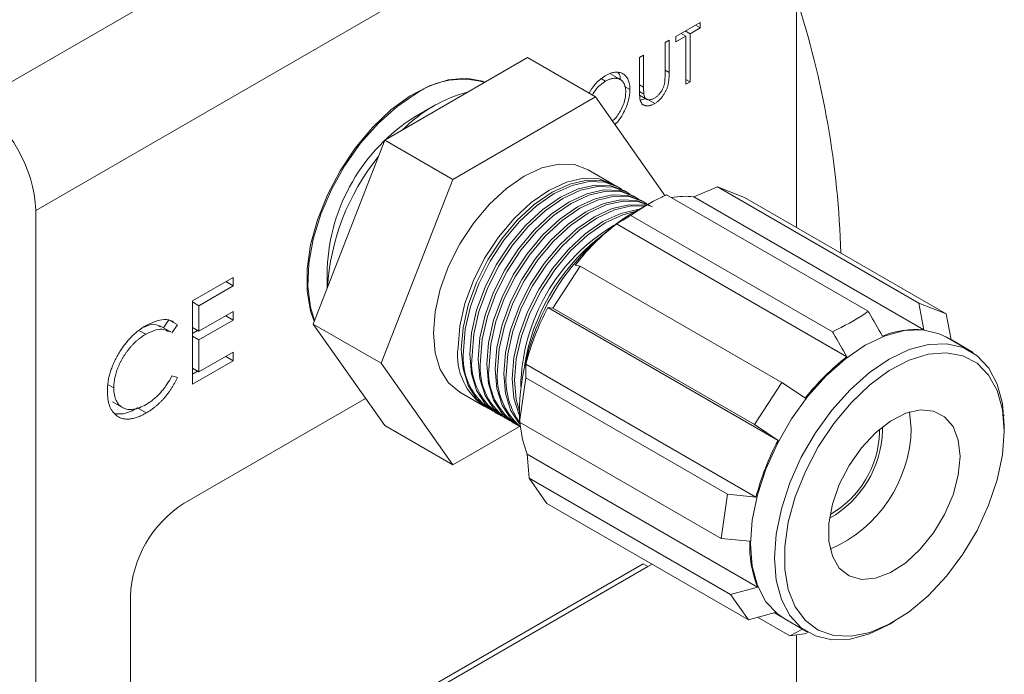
# Model space of a CAD drawing. Header units: inches. Extents: x 1.42 to 7.57, y 1.63 to 8.46.
# Tile 13 of 16: x 5.77 to 6.47, y 5.49 to 5.96. Entities that reach past the tile are written whole.
import ezdxf

# ---------------------------------------------------------------- set-up
doc = ezdxf.new("R2010")
doc.units = ezdxf.units.IN
doc.header["$MEASUREMENT"] = 0

msp = doc.modelspace()

# ---------------------------------------------------------------- linework, layer by layer
at = {"color": 7, "linetype": 'Continuous', "lineweight": 15}
for p, q in [((5.73679, 5.90201), (6.28055, 6.21592)), ((6.32475, 6.13937), (5.78098, 5.82546)), ((6.32475, 5.81339), (6.32475, 6.13937)), ((6.25595, 5.95992), (6.23853, 5.94986)), ((6.24873, 5.95182), (6.25595, 5.95599)), ((6.25255, 5.95796), (6.25595, 5.95599)), ((6.25595, 5.95599), (6.25595, 5.95992)), ((6.23853, 5.94593), (6.24575, 5.9501)), ((6.23853, 5.94986), (6.23853, 5.94593)), ((6.24235, 5.95207), (6.24575, 5.9501)), ((6.24254, 5.95196), (6.24254, 5.95218)), ((6.24533, 5.95378), (6.24873, 5.95182)), ((6.24575, 5.9501), (6.24575, 5.91576)), ((6.24873, 5.91747), (6.24873, 5.95182)), ((6.23385, 5.94716), (6.23088, 5.94544)), ((6.23088, 5.94544), (6.23088, 5.92251)), ((6.23385, 5.92404), (6.23385, 5.94716)), ((6.03047, 5.8758), (6.13253, 5.93472)), ((6.13253, 5.93472), (6.18115, 5.90665)), ((6.21558, 5.93661), (6.21261, 5.9349)), ((6.21261, 5.9349), (6.21261, 5.91178)), ((6.21558, 5.91368), (6.21558, 5.93661)), ((6.19965, 5.9186), (6.19192, 5.92306)), ((6.18552, 5.91955), (6.18832, 5.91793)), ((6.20198, 5.91406), (6.20581, 5.91185)), ((6.21261, 5.9154), (6.21558, 5.91368)), ((6.24575, 5.91919), (6.24873, 5.91747)), ((6.24575, 5.91576), (6.24873, 5.91747)), ((6.07908, 5.84773), (6.18115, 5.90665)), ((6.18115, 5.90665), (6.23073, 5.8361)), ((6.21264, 5.91044), (6.21571, 5.90867)), ((6.21271, 5.90783), (6.21826, 5.90463)), ((6.06676, 5.90099), (6.05204, 5.89249)), ((6.21317, 5.90424), (6.21737, 5.90553)), ((6.21737, 5.90553), (6.22355, 5.90196)), ((5.97944, 5.74427), (6.03047, 5.8758)), ((6.03047, 5.8758), (6.07908, 5.84773)), ((6.19366, 5.84438), (6.17599, 5.85458)), ((6.02805, 5.71621), (6.07908, 5.84773)), ((6.19758, 5.84212), (6.19595, 5.84306)), ((6.20365, 5.83861), (6.20202, 5.83956)), ((6.20973, 5.83511), (6.20809, 5.83605)), ((6.37605, 5.75349), (6.23197, 5.83666)), ((6.25138, 5.83527), (6.2683, 5.84236)), ((6.2683, 5.84236), (6.2878, 5.83473)), ((6.41237, 5.75919), (6.2683, 5.84236)), ((6.21835, 5.82981), (6.20612, 5.82275)), ((6.2158, 5.8316), (6.21417, 5.83254)), ((6.25138, 5.83527), (6.41596, 5.74026)), ((6.43187, 5.75155), (6.2878, 5.83473)), ((5.78098, 5.07282), (5.78098, 5.82546)), ((6.35059, 5.73879), (6.20651, 5.82196)), ((6.19626, 5.81592), (6.36084, 5.72091)), ((6.17019, 5.78573), (6.1666, 5.78632)), ((5.98944, 5.78404), (5.98944, 5.77003)), ((6.15069, 5.75557), (6.17019, 5.78573)), ((6.31427, 5.70255), (6.17019, 5.78573)), ((5.92208, 5.77764), (5.893, 5.76085)), ((5.91679, 5.77459), (5.92208, 5.77154)), ((5.92208, 5.77154), (5.92208, 5.77764)), ((5.89762, 5.75742), (5.92208, 5.77154)), ((5.893, 5.76085), (5.893, 5.70131)), ((5.893, 5.76009), (5.89762, 5.75742)), ((6.41237, 5.75919), (6.41596, 5.74026)), ((6.43187, 5.75155), (6.41237, 5.75919)), ((5.89762, 5.7391), (5.89762, 5.75742)), ((5.92208, 5.75322), (5.89762, 5.7391)), ((5.92208, 5.74711), (5.92208, 5.75322)), ((6.1471, 5.75617), (6.31168, 5.66116)), ((6.1471, 5.75617), (6.15069, 5.75557)), ((6.29477, 5.6724), (6.15069, 5.75557)), ((6.4354, 5.73297), (6.43187, 5.75155)), ((5.87229, 5.74163), (5.87623, 5.74739)), ((5.87623, 5.74739), (5.88242, 5.74382)), ((5.89762, 5.73299), (5.92208, 5.74711)), ((5.91679, 5.75016), (5.92208, 5.74711)), ((5.97944, 5.74427), (6.02805, 5.71621)), ((6.03047, 5.67166), (5.97944, 5.74427)), ((5.85525, 5.73954), (5.85964, 5.73701)), ((5.87745, 5.73866), (5.86971, 5.74312)), ((5.87837, 5.73791), (5.88242, 5.74382)), ((5.893, 5.74177), (5.89762, 5.7391)), ((5.893, 5.73746), (5.89673, 5.73962)), ((5.893, 5.73566), (5.89762, 5.73299)), ((5.89762, 5.71009), (5.89762, 5.73299)), ((6.44927, 5.72497), (6.43212, 5.73486)), ((6.4512, 5.72405), (6.43536, 5.7332)), ((5.92208, 5.72421), (5.89762, 5.71009)), ((5.92208, 5.7181), (5.92208, 5.72421)), ((5.893, 5.70131), (5.92208, 5.7181)), ((5.91679, 5.72116), (5.92208, 5.7181)), ((6.07908, 5.6436), (6.02805, 5.71621)), ((5.893, 5.71276), (5.89762, 5.71009)), ((5.893, 5.70846), (5.89673, 5.71061)), ((6.29589, 5.62048), (6.13131, 5.71549)), ((6.13136, 5.70576), (6.13131, 5.71549)), ((5.88242, 5.70617), (5.87837, 5.70737)), ((6.12694, 5.67426), (6.13136, 5.70576)), ((6.27544, 5.62258), (6.13136, 5.70576)), ((6.31427, 5.70255), (6.29477, 5.6724)), ((6.33118, 5.69131), (6.31427, 5.70255)), ((5.83279, 5.70091), (5.83681, 5.69859)), ((6.08424, 5.69566), (6.10192, 5.68546)), ((5.83593, 5.68872), (5.84367, 5.68426)), ((6.0168, 5.69111), (5.88705, 5.61621)), ((5.8538, 5.6843), (5.85999, 5.68073)), ((6.10421, 5.68414), (6.10584, 5.6832)), ((6.11028, 5.68064), (6.11191, 5.67969)), ((6.12688, 5.68549), (6.12688, 5.68219)), ((6.12688, 5.68219), (6.12689, 5.68399)), ((6.12689, 5.68399), (6.12694, 5.67426)), ((6.11635, 5.67713), (6.11798, 5.67619)), ((6.12242, 5.67362), (6.12406, 5.67268)), ((6.27102, 5.59108), (6.12694, 5.67426)), ((6.47309, 5.67886), (6.47362, 5.67917)), ((6.03047, 5.67166), (6.07908, 5.6436)), ((6.12682, 5.67116), (6.07908, 5.6436)), ((6.29477, 5.6724), (6.31168, 5.66116)), ((6.38423, 5.6667), (6.38416, 5.66915)), ((6.38635, 5.66792), (6.38625, 5.67086)), ((6.47333, 5.66772), (6.47333, 5.6718)), ((6.29695, 5.55624), (6.13238, 5.65125)), ((6.13365, 5.63417), (6.13238, 5.65125)), ((6.27773, 5.551), (6.13365, 5.63417)), ((6.14638, 5.61606), (6.13365, 5.63417)), ((6.27544, 5.62258), (6.27102, 5.59108)), ((6.29589, 5.62048), (6.27544, 5.62258)), ((6.29046, 5.53289), (6.14638, 5.61606)), ((6.27102, 5.59108), (6.29147, 5.58898)), ((5.88351, 5.38145), (6.21514, 5.5729)), ((6.21868, 5.57086), (5.88705, 5.37941)), ((6.22157, 5.57266), (6.21868, 5.57086)), ((6.29695, 5.55624), (6.27773, 5.551)), ((5.84869, 5.54977), (5.84869, 5.40156)), ((6.27773, 5.551), (6.29046, 5.53289)), ((6.29046, 5.53289), (6.30968, 5.53813)), ((6.32007, 5.52129), (6.29692, 5.53465)), ((6.30879, 5.53789), (6.31551, 5.53401)), ((6.31601, 5.53372), (6.33316, 5.52383)), ((6.32915, 5.52614), (6.32007, 5.52129)), ((6.39123, 5.52958), (6.39476, 5.53162)), ((6.32007, 5.52129), (6.33208, 5.52317)), ((6.32475, 5.45307), (6.32475, 5.52202))]:
    msp.add_line(p, q, dxfattribs=at)
at = {"color": 8, "linetype": 'Continuous', "lineweight": 15}
for p, q in [((6.23088, 5.92576), (6.23385, 5.92404)), ((6.21514, 5.5729), (6.21868, 5.57086))]:
    msp.add_line(p, q, dxfattribs=at)
at = {"color": 7, "linetype": 'Continuous', "lineweight": 15, "flags": 128}
for points in [[(6.10212, 5.91716), (6.10027, 5.91785), (6.0887, 5.91999), (6.07595, 5.91892), (6.06243, 5.91468), (6.04858, 5.90741), (6.03484, 5.89733), (6.02165, 5.88476), (6.00944, 5.87013), (5.9986, 5.85389), (5.98948, 5.83656), (5.98237, 5.81871), (5.9775, 5.80091), (5.97502, 5.78373), (5.97502, 5.76772), (5.9775, 5.75339), (5.97994, 5.74629)], [(6.05286, 5.90903), (6.03905, 5.89962), (6.02569, 5.88765), (6.0132, 5.87349), (6.00198, 5.8576), (5.9924, 5.8405), (5.98476, 5.82273), (5.97931, 5.80486), (5.97622, 5.78747), (5.9756, 5.77111), (5.97746, 5.75632), (5.98039, 5.74671)], [(6.17599, 5.85458), (6.16616, 5.85822), (6.15494, 5.85867), (6.14277, 5.85591), (6.13012, 5.85004), (6.11746, 5.8413), (6.10529, 5.83001), (6.09407, 5.81661), (6.08424, 5.80162), (6.07617, 5.78561), (6.07018, 5.76919), (6.06648, 5.75301), (6.06524, 5.73767), (6.06648, 5.72378), (6.07018, 5.71185), (6.07617, 5.70236), (6.08424, 5.69567), (6.08424, 5.69566)], [(6.19479, 5.8437), (6.19367, 5.84438), (6.18384, 5.84802), (6.17262, 5.84847), (6.16045, 5.8457), (6.14779, 5.83984), (6.13514, 5.83109), (6.12297, 5.8198), (6.11175, 5.8064), (6.10192, 5.79141), (6.09385, 5.7754), (6.08785, 5.75899), (6.08416, 5.7428), (6.08292, 5.72747)], [(6.19595, 5.84306), (6.18612, 5.8467), (6.1749, 5.84715), (6.16273, 5.84439), (6.15008, 5.83852), (6.13742, 5.82977), (6.12525, 5.81848), (6.11403, 5.80508), (6.1042, 5.79009), (6.09613, 5.77408), (6.09014, 5.75767), (6.08645, 5.74148), (6.0852, 5.72615), (6.08645, 5.71225), (6.09014, 5.70033), (6.09613, 5.69084), (6.1042, 5.68414), (6.10421, 5.68414)], [(6.08683, 5.72521), (6.08808, 5.74054), (6.09177, 5.75673), (6.09777, 5.77314), (6.10583, 5.78915), (6.11567, 5.80414), (6.12688, 5.81754), (6.13905, 5.82883), (6.15171, 5.83758), (6.16437, 5.84344), (6.17654, 5.84621), (6.18775, 5.84576), (6.19758, 5.84212), (6.19975, 5.84074)], [(6.20202, 5.83956), (6.19219, 5.84319), (6.18098, 5.84364), (6.16881, 5.84088), (6.15615, 5.83501), (6.14349, 5.82627), (6.13132, 5.81498), (6.12011, 5.80158), (6.11027, 5.78659), (6.10221, 5.77058), (6.09621, 5.75416), (6.09252, 5.73798), (6.09127, 5.72264), (6.09252, 5.70875), (6.09621, 5.69682), (6.10221, 5.68733), (6.11027, 5.68064), (6.11028, 5.68064)], [(6.09291, 5.7217), (6.09415, 5.73704), (6.09784, 5.75322), (6.10384, 5.76963), (6.11191, 5.78564), (6.12174, 5.80064), (6.13296, 5.81403), (6.14513, 5.82532), (6.15778, 5.83407), (6.17044, 5.83994), (6.18261, 5.8427), (6.19383, 5.84225), (6.20366, 5.83861), (6.20582, 5.83724)], [(6.20809, 5.83605), (6.19827, 5.83969), (6.18705, 5.84014), (6.17488, 5.83737), (6.16222, 5.83151), (6.14957, 5.82276), (6.13739, 5.81147), (6.12618, 5.79807), (6.11635, 5.78308), (6.10828, 5.76707), (6.10228, 5.75066), (6.09859, 5.73447), (6.09735, 5.71914), (6.09859, 5.70524), (6.10228, 5.69332), (6.10828, 5.68383), (6.11635, 5.67713), (6.11635, 5.67713)], [(6.09898, 5.71819), (6.10022, 5.73353), (6.10392, 5.74971), (6.10991, 5.76613), (6.11798, 5.78214), (6.12781, 5.79713), (6.13903, 5.81053), (6.1512, 5.82182), (6.16386, 5.83056), (6.17651, 5.83643), (6.18868, 5.83919), (6.1999, 5.83875), (6.20973, 5.8351), (6.21189, 5.83373)], [(6.21417, 5.83254), (6.20434, 5.83618), (6.19312, 5.83663), (6.18095, 5.83387), (6.1683, 5.828), (6.15564, 5.81926), (6.14347, 5.80797), (6.13225, 5.79457), (6.12242, 5.77958), (6.11435, 5.76356), (6.10836, 5.74715), (6.10466, 5.73097), (6.10342, 5.71563), (6.10466, 5.70174), (6.10836, 5.68981), (6.11435, 5.68032), (6.12242, 5.67363), (6.12242, 5.67362)], [(6.10505, 5.71469), (6.1063, 5.73002), (6.10999, 5.74621), (6.11598, 5.76262), (6.12405, 5.77863), (6.13388, 5.79363), (6.1451, 5.80702), (6.15727, 5.81831), (6.16993, 5.82706), (6.18258, 5.83293), (6.19476, 5.83569), (6.20597, 5.83524), (6.2158, 5.8316), (6.21797, 5.83023)], [(6.22024, 5.82904), (6.21041, 5.83268), (6.1992, 5.83313), (6.18702, 5.83036), (6.17437, 5.8245), (6.16171, 5.81575), (6.14954, 5.80446), (6.13832, 5.79106), (6.12849, 5.77607), (6.12042, 5.76006), (6.11443, 5.74365), (6.11074, 5.72746), (6.10949, 5.71213), (6.11074, 5.69823), (6.11443, 5.68631), (6.12042, 5.67682), (6.12752, 5.6707)], [(6.11112, 5.71118), (6.11237, 5.72652), (6.11606, 5.7427), (6.12206, 5.75912), (6.13013, 5.77513), (6.13996, 5.79012), (6.15117, 5.80352), (6.16334, 5.81481), (6.176, 5.82355), (6.18866, 5.82942), (6.20083, 5.83218), (6.21204, 5.83173), (6.22187, 5.8281)], [(6.21726, 5.82901), (6.21648, 5.82917), (6.20527, 5.82962), (6.1931, 5.82686), (6.18044, 5.82099), (6.16778, 5.81224), (6.15561, 5.80095), (6.1444, 5.78756), (6.13457, 5.77256), (6.1265, 5.75655), (6.1205, 5.74014), (6.11681, 5.72396), (6.11556, 5.70862), (6.11681, 5.69472), (6.1205, 5.6828), (6.1265, 5.67331), (6.12703, 5.67271)], [(6.1172, 5.70768), (6.11844, 5.72301), (6.12213, 5.7392), (6.12813, 5.75561), (6.1362, 5.77162), (6.14603, 5.78661), (6.15725, 5.80001), (6.16942, 5.8113), (6.18207, 5.82005), (6.19473, 5.82591), (6.2069, 5.82868), (6.21616, 5.82855)], [(6.21156, 5.82613), (6.21134, 5.82611), (6.19917, 5.82335), (6.18651, 5.81748), (6.17386, 5.80874), (6.16169, 5.79745), (6.15047, 5.78405), (6.14064, 5.76906), (6.13257, 5.75305), (6.12657, 5.73663), (6.12288, 5.72045), (6.12164, 5.70511), (6.12288, 5.69122), (6.12657, 5.6793), (6.12667, 5.67909)], [(6.12327, 5.70417), (6.12452, 5.71951), (6.12821, 5.73569), (6.1342, 5.75211), (6.14227, 5.76812), (6.1521, 5.78311), (6.16332, 5.79651), (6.17549, 5.8078), (6.18815, 5.81654), (6.2008, 5.82241), (6.20948, 5.82469)], [(6.31601, 5.53372), (6.31117, 5.53703), (6.30296, 5.54583), (6.29691, 5.55732), (6.2932, 5.57115), (6.29195, 5.58689), (6.2932, 5.60408), (6.29691, 5.62218), (6.30296, 5.64065), (6.31117, 5.65893), (6.32129, 5.67646), (6.33301, 5.69271), (6.34598, 5.70718), (6.35981, 5.71944), (6.37407, 5.72911), (6.38833, 5.73591), (6.40215, 5.73961), (6.41512, 5.74011), (6.42685, 5.7374), (6.43212, 5.73486)], [(6.39123, 5.52958), (6.39121, 5.52957), (6.37696, 5.52278), (6.36313, 5.51908), (6.35016, 5.51858), (6.33843, 5.52129), (6.32831, 5.52713), (6.3201, 5.53593), (6.31405, 5.54742), (6.31035, 5.56125), (6.3091, 5.57699), (6.31035, 5.59418), (6.31405, 5.61228), (6.3201, 5.63075), (6.32831, 5.64903), (6.33843, 5.66656), (6.35016, 5.68281), (6.36313, 5.69728), (6.37696, 5.70954), (6.39121, 5.71922), (6.40547, 5.72601), (6.4193, 5.72971), (6.43227, 5.73021), (6.444, 5.7275), (6.45412, 5.72166), (6.46233, 5.71286), (6.46838, 5.70137), (6.47208, 5.68754), (6.47333, 5.6718), (6.47333, 5.6718)], [(6.47333, 5.66772), (6.47206, 5.68319), (6.46832, 5.69671), (6.4622, 5.70783), (6.45392, 5.71621), (6.44374, 5.72158), (6.43199, 5.72375), (6.41903, 5.72267), (6.4053, 5.71836), (6.39122, 5.71097), (6.37726, 5.70072), (6.36387, 5.68796), (6.35146, 5.67309), (6.34045, 5.65659), (6.33118, 5.63899), (6.32395, 5.62085), (6.319, 5.60277), (6.31649, 5.58531), (6.31649, 5.56904), (6.319, 5.55449), (6.32395, 5.54211), (6.33118, 5.53232), (6.34045, 5.52542), (6.35146, 5.52164), (6.36387, 5.52109), (6.37726, 5.5238), (6.39122, 5.52967), (6.4053, 5.53853), (6.41903, 5.55007), (6.43199, 5.56395), (6.44374, 5.57969), (6.45392, 5.59681), (6.4622, 5.61476), (6.46832, 5.63294), (6.47206, 5.65078), (6.47333, 5.66772)], [(6.1268, 5.68183), (6.12452, 5.69028), (6.12327, 5.70417)], [(6.44177, 5.6495), (6.44051, 5.66129), (6.43677, 5.67098), (6.43077, 5.67805), (6.42283, 5.68212), (6.41337, 5.68296), (6.40292, 5.68054), (6.39202, 5.67498), (6.38126, 5.66659), (6.37124, 5.65581), (6.36248, 5.64322), (6.35546, 5.62951), (6.35056, 5.61542), (6.34805, 5.6017), (6.34805, 5.58909), (6.35056, 5.57827), (6.35546, 5.56984), (6.36248, 5.56423), (6.37124, 5.56176), (6.38126, 5.56255), (6.39202, 5.56657), (6.40292, 5.57359), (6.41337, 5.58325), (6.42283, 5.59501), (6.43077, 5.60825), (6.43677, 5.62224), (6.44051, 5.63625), (6.44177, 5.6495)], [(6.40695, 5.6696), (6.40568, 5.68139), (6.40566, 5.68147)]]:
    msp.add_lwpolyline(points, dxfattribs=at)
at = {"color": 8, "linetype": 'Continuous', "lineweight": 15}
msp.add_arc((5.70384, 5.77516), 0.65304, 1.74234, 18.04977, dxfattribs=at)
at = {"color": 7, "linetype": 'Continuous', "lineweight": 15}
for centre, radius, start, end in [((6.08597, 5.86079), 0.05851, 74.13659, 124.45917), ((6.11702, 5.80972), 0.10411, 104.85285, 135.14177), ((5.68503, 5.8211), 0.09605, 2.60545, 57.39455), ((6.12387, 5.77873), 0.13454, 122.26895, 177.73642), ((6.15477, 5.7599), 0.1656, 141.13983, 176.44882), ((6.24555, 5.78214), 0.05345, 83.7282, 100.8534), ((6.29804, 5.67818), 0.17132, 122.45015, 177.55523), ((6.26477, 5.69739), 0.13705, 120.85302, 179.15236), ((6.29712, 5.68515), 0.16515, 127.64235, 142.21923), ((6.27529, 5.69132), 0.14676, 128.93257, 171.07281), ((6.31186, 5.66884), 0.18647, 152.07482, 165.51383), ((6.41038, 5.67905), 0.06147, 84.78388, 113.06002), ((6.12612, 5.72181), 0.04357, 172.53384, 238.07765), ((6.13087, 5.72006), 0.04434, 173.3358, 239.11639), ((6.13694, 5.71655), 0.04434, 173.3358, 239.11639), ((6.14302, 5.71305), 0.04434, 173.3358, 239.11639), ((6.4617, 5.59014), 0.16515, 127.64235, 142.21923), ((6.14909, 5.70954), 0.04434, 173.3358, 239.11639), ((6.15837, 5.7069), 0.04744, 174.81879, 229.41278), ((6.1712, 5.70492), 0.05407, 177.08023, 215.62846), ((6.2054, 5.67986), 0.07843, 183.24088, 201.39621), ((6.31175, 5.67042), 0.07464, 299.49421, 358.07661), ((6.31402, 5.66908), 0.07025, 299.79833, 358.05101), ((6.3102, 5.67199), 0.09678, 293.64454, 358.58415), ((6.47644, 5.57383), 0.18647, 152.07482, 165.51383), ((5.93197, 5.54598), 0.08337, 122.60549, 177.39452), ((6.37395, 5.58596), 0.08253, 177.90549, 201.10721), ((6.33504, 5.56781), 0.03904, 229.49357, 239.9881)]:
    msp.add_arc(centre, radius, start, end, dxfattribs=at)
for points, knots in [([(6.18817, 5.92177), (6.18556, 5.91997), (6.1811, 5.91689), (6.17789, 5.91152), (6.17657, 5.90929)], [0, 0, 0, 0, 0.586555, 1, 1, 1, 1]), ([(6.20581, 5.91185), (6.20581, 5.91322), (6.20565, 5.91515), (6.20513, 5.91745), (6.20457, 5.91896), (6.20385, 5.9203), (6.20298, 5.92147), (6.20194, 5.92245), (6.20076, 5.92325), (6.19947, 5.92386), (6.19808, 5.92425), (6.19662, 5.92441), (6.19508, 5.92435), (6.19345, 5.92403), (6.19116, 5.92334), (6.18938, 5.92246), (6.18817, 5.92177)], [0, 0, 0, 0, 0.12839, 0.18983, 0.250655, 0.310909, 0.371769, 0.433475, 0.497029, 0.560599, 0.622738, 0.683886, 0.745011, 0.806587, 0.869251, 1, 1, 1, 1]), ([(6.20283, 5.91014), (6.20284, 5.91088), (6.20277, 5.91193), (6.20258, 5.91325), (6.20237, 5.91417), (6.20211, 5.91502), (6.20178, 5.91581), (6.20139, 5.91654), (6.20095, 5.91721), (6.20045, 5.91781), (6.19991, 5.91834), (6.19931, 5.91879), (6.19867, 5.91918), (6.19797, 5.91949), (6.19723, 5.91971), (6.19644, 5.91988), (6.19561, 5.91996), (6.19475, 5.91998), (6.19387, 5.91991), (6.19298, 5.91977), (6.19207, 5.91957), (6.19115, 5.91927), (6.1899, 5.91877), (6.18895, 5.91831), (6.18832, 5.91793)], [0, 0, 0, 0, 0.08513, 0.126473, 0.167453, 0.207976, 0.248249, 0.28875, 0.32967, 0.370537, 0.411129, 0.451819, 0.492406, 0.533486, 0.575263, 0.617441, 0.660672, 0.70394, 0.746868, 0.789079, 0.831104, 0.873238, 0.915166, 1, 1, 1, 1]), ([(6.19887, 5.91905), (6.1988, 5.92066), (6.1987, 5.92283), (6.19745, 5.92374), (6.19713, 5.92397)], [0, 0, 0, 0, 0.738892, 1, 1, 1, 1]), ([(6.22355, 5.90196), (6.22413, 5.9023), (6.22499, 5.90285), (6.22609, 5.90374), (6.22687, 5.90444), (6.22762, 5.90521), (6.22833, 5.90602), (6.22901, 5.9069), (6.22966, 5.90781), (6.23026, 5.90875), (6.2308, 5.9097), (6.23131, 5.91064), (6.23176, 5.91157), (6.23216, 5.91251), (6.23249, 5.91343), (6.23279, 5.91435), (6.23302, 5.91528), (6.23322, 5.91622), (6.23339, 5.91721), (6.23353, 5.91823), (6.23365, 5.91931), (6.23374, 5.92043), (6.23383, 5.92203), (6.23385, 5.92323), (6.23385, 5.92404)], [0, 0, 0, 0, 0.087786, 0.129629, 0.170539, 0.210912, 0.251398, 0.291567, 0.332021, 0.372355, 0.411619, 0.449515, 0.487208, 0.523705, 0.559991, 0.596142, 0.632114, 0.669511, 0.709517, 0.751508, 0.796008, 0.843022, 0.892941, 1, 1, 1, 1]), ([(6.23088, 5.92251), (6.23087, 5.92182), (6.23087, 5.92084), (6.23084, 5.91958), (6.2308, 5.91876), (6.23075, 5.91804), (6.23068, 5.91726), (6.23061, 5.91671), (6.23054, 5.91637)], [0, 0, 0, 0, 0.344436, 0.493598, 0.626189, 0.742198, 0.844379, 1, 1, 1, 1]), ([(6.18832, 5.91793), (6.18618, 5.91645), (6.18253, 5.91392), (6.17981, 5.90957), (6.17868, 5.90776)], [0, 0, 0, 0, 0.584717, 1, 1, 1, 1]), ([(6.21571, 5.90867), (6.21568, 5.90888), (6.21565, 5.90926), (6.21563, 5.90984), (6.21561, 5.91042), (6.2156, 5.91109), (6.21558, 5.91219), (6.21558, 5.91306), (6.21558, 5.91368)], [0, 0, 0, 0, 0.137626, 0.234023, 0.349962, 0.483901, 0.637395, 1, 1, 1, 1]), ([(6.23054, 5.91637), (6.23038, 5.91565), (6.2301, 5.91455), (6.22954, 5.91311), (6.22907, 5.91208), (6.22852, 5.9111), (6.22793, 5.91015), (6.22726, 5.90925), (6.22654, 5.90839), (6.22578, 5.90761), (6.22474, 5.90666), (6.22393, 5.90611), (6.22339, 5.90579)], [0, 0, 0, 0, 0.176207, 0.260678, 0.342217, 0.422849, 0.503634, 0.58472, 0.668472, 0.752238, 0.834697, 1, 1, 1, 1]), ([(6.1932, 5.88951), (6.19362, 5.88984), (6.19611, 5.89177), (6.19948, 5.8971), (6.20238, 5.90412), (6.20268, 5.90813), (6.20283, 5.91014)], [0, 0, 0, 0, 0.073864, 0.433376, 0.716636, 1, 1, 1, 1]), ([(6.19493, 5.88704), (6.19525, 5.88729), (6.19808, 5.88954), (6.20178, 5.89606), (6.20531, 5.90453), (6.20564, 5.90941), (6.20581, 5.91185)], [0, 0, 0, 0, 0.047301, 0.41718, 0.708462, 1, 1, 1, 1]), ([(6.21261, 5.91178), (6.2126, 5.91088), (6.21262, 5.9096), (6.21269, 5.908), (6.21274, 5.90696), (6.21283, 5.90606), (6.21295, 5.90508), (6.21308, 5.90443), (6.2132, 5.90405)], [0, 0, 0, 0, 0.331635, 0.476313, 0.60789, 0.725665, 0.830535, 1, 1, 1, 1]), ([(6.22339, 5.90579), (6.22275, 5.90542), (6.22179, 5.905), (6.22055, 5.90471), (6.21963, 5.90462), (6.21877, 5.90466), (6.21801, 5.90481), (6.21737, 5.90512), (6.21684, 5.90554), (6.21644, 5.90614), (6.21597, 5.9071), (6.2158, 5.90802), (6.21571, 5.90867)], [0, 0, 0, 0, 0.173832, 0.263125, 0.355661, 0.446096, 0.529932, 0.608116, 0.681865, 0.755567, 0.832234, 1, 1, 1, 1]), ([(6.2132, 5.90405), (6.21335, 5.90355), (6.21364, 5.90285), (6.21415, 5.90206), (6.21458, 5.90156), (6.21508, 5.90112), (6.21563, 5.90078), (6.21624, 5.9005), (6.2169, 5.90031), (6.21761, 5.90021), (6.21835, 5.90018), (6.21914, 5.90026), (6.21995, 5.90041), (6.2208, 5.90068), (6.222, 5.90112), (6.22293, 5.90161), (6.22355, 5.90196)], [0, 0, 0, 0, 0.119896, 0.178913, 0.237002, 0.295709, 0.355105, 0.415284, 0.47703, 0.539392, 0.601924, 0.664582, 0.728627, 0.793683, 0.860356, 1, 1, 1, 1]), ([(6.20651, 5.82196), (6.21341, 5.82661), (6.22128, 5.83191), (6.2308, 5.83614), (6.23197, 5.83666)], [0, 0, 0, 0, 0.877123, 1, 1, 1, 1]), ([(6.19626, 5.81592), (6.19667, 5.81616), (6.20008, 5.81818), (6.2035, 5.82019), (6.20651, 5.82196)], [0, 0, 0, 0, 0.11802, 1, 1, 1, 1]), ([(6.37605, 5.75349), (6.37525, 5.75288), (6.36792, 5.74738), (6.35875, 5.74284), (6.35059, 5.73879)], [0, 0, 0, 0, 0.109599, 1, 1, 1, 1]), ([(6.3863, 5.7356), (6.38311, 5.74116), (6.3797, 5.74712), (6.37628, 5.75308), (6.37605, 5.75349)], [0, 0, 0, 0, 0.932566, 1, 1, 1, 1]), ([(5.8585, 5.74215), (5.86077, 5.74314), (5.86537, 5.74514), (5.86861, 5.74319), (5.87025, 5.7422)], [0, 0, 0, 0, 0.494028, 1, 1, 1, 1]), ([(5.87973, 5.74546), (5.87898, 5.746), (5.8766, 5.74767), (5.86991, 5.74788), (5.86371, 5.74503), (5.85993, 5.74329)], [0, 0, 0, 0, 0.153825, 0.483511, 1, 1, 1, 1]), ([(5.85993, 5.74329), (5.85801, 5.74218), (5.85519, 5.74029), (5.85155, 5.73726), (5.849, 5.7348), (5.84657, 5.73213), (5.84427, 5.72927), (5.8421, 5.72618), (5.84007, 5.72293), (5.83822, 5.71958), (5.83661, 5.71621), (5.83523, 5.71285), (5.83413, 5.7095), (5.83325, 5.70617), (5.83241, 5.70168), (5.83218, 5.69843), (5.83218, 5.69632)], [0, 0, 0, 0, 0.133185, 0.196585, 0.258754, 0.320345, 0.381783, 0.443742, 0.507257, 0.57053, 0.631765, 0.692252, 0.751986, 0.812045, 0.872986, 1, 1, 1, 1]), ([(5.83681, 5.69859), (5.8368, 5.69974), (5.8369, 5.70152), (5.83721, 5.70394), (5.83753, 5.70575), (5.83794, 5.70758), (5.83845, 5.70941), (5.83903, 5.71124), (5.83973, 5.71308), (5.84051, 5.71491), (5.84135, 5.71672), (5.84227, 5.7185), (5.84328, 5.72025), (5.84435, 5.72197), (5.8455, 5.72366), (5.84673, 5.72533), (5.84802, 5.72695), (5.84937, 5.72851), (5.85074, 5.73), (5.85216, 5.73139), (5.8536, 5.7327), (5.85507, 5.73392), (5.85708, 5.73542), (5.85861, 5.73644), (5.85964, 5.73701)], [0, 0, 0, 0, 0.085457, 0.126681, 0.167541, 0.208224, 0.248373, 0.288616, 0.329131, 0.369595, 0.41002, 0.450117, 0.490508, 0.531182, 0.572314, 0.614075, 0.656879, 0.699847, 0.74235, 0.784597, 0.827248, 0.869537, 0.912498, 1, 1, 1, 1]), ([(5.85964, 5.73701), (5.86373, 5.73894), (5.87018, 5.74197), (5.87476, 5.73952), (5.87643, 5.73863)], [0, 0, 0, 0, 0.634774, 1, 1, 1, 1]), ([(6.35059, 5.73879), (6.35082, 5.73839), (6.35424, 5.73243), (6.35766, 5.72647), (6.36084, 5.72091)], [0, 0, 0, 0, 0.067434, 1, 1, 1, 1]), ([(5.87837, 5.70737), (5.87718, 5.70511), (5.87526, 5.70181), (5.87235, 5.69781), (5.87009, 5.6951), (5.86771, 5.69264), (5.86436, 5.68965), (5.86173, 5.68784), (5.85996, 5.68682)], [0, 0, 0, 0, 0.259091, 0.382819, 0.50406, 0.625245, 0.747051, 1, 1, 1, 1]), ([(5.85999, 5.68073), (5.86114, 5.68139), (5.86286, 5.68249), (5.86511, 5.68412), (5.86674, 5.68542), (5.86833, 5.6868), (5.86987, 5.68826), (5.87138, 5.68978), (5.87283, 5.69138), (5.87423, 5.69305), (5.87559, 5.69478), (5.87689, 5.69655), (5.87811, 5.69838), (5.87928, 5.70025), (5.88077, 5.70283), (5.88178, 5.70482), (5.88242, 5.70617)], [0, 0, 0, 0, 0.133987, 0.199215, 0.263039, 0.326471, 0.388856, 0.45078, 0.512609, 0.574054, 0.635137, 0.695721, 0.756273, 0.816525, 0.876947, 1, 1, 1, 1]), ([(5.83218, 5.69632), (5.83218, 5.69431), (5.83238, 5.69147), (5.83306, 5.68802), (5.83378, 5.68571), (5.8347, 5.68364), (5.83622, 5.68117), (5.83765, 5.67969), (5.83872, 5.67887)], [0, 0, 0, 0, 0.261042, 0.386386, 0.509266, 0.63122, 0.752844, 1, 1, 1, 1]), ([(5.85996, 5.68682), (5.85835, 5.68588), (5.85598, 5.68474), (5.85294, 5.68374), (5.8508, 5.68329), (5.84878, 5.68315), (5.84685, 5.68326), (5.84504, 5.6837), (5.84336, 5.6844), (5.84182, 5.68535), (5.84049, 5.68656), (5.83934, 5.68797), (5.83842, 5.68965), (5.83768, 5.69153), (5.83701, 5.69442), (5.8368, 5.69686), (5.83681, 5.69859)], [0, 0, 0, 0, 0.135498, 0.199771, 0.262666, 0.324516, 0.386081, 0.448275, 0.51116, 0.573674, 0.634571, 0.694424, 0.753854, 0.813274, 0.87371, 1, 1, 1, 1]), ([(5.83773, 5.68017), (5.83961, 5.68001), (5.84454, 5.67961), (5.85025, 5.68251), (5.8538, 5.6843)], [0, 0, 0, 0, 0.379726, 1, 1, 1, 1]), ([(5.83872, 5.67887), (5.83936, 5.67837), (5.84037, 5.67774), (5.84183, 5.67711), (5.84296, 5.67674), (5.84414, 5.6765), (5.84536, 5.67634), (5.84662, 5.67629), (5.84793, 5.67636), (5.84929, 5.67653), (5.85069, 5.67682), (5.85212, 5.67718), (5.85361, 5.67769), (5.85514, 5.67828), (5.85727, 5.67925), (5.85889, 5.68008), (5.85999, 5.68073)], [0, 0, 0, 0, 0.123052, 0.183446, 0.243244, 0.303001, 0.362802, 0.422604, 0.483004, 0.54382, 0.605246, 0.667586, 0.73122, 0.796083, 0.86225, 1, 1, 1, 1])]:
    msp.add_open_spline(points, degree=3, knots=knots, dxfattribs=at)

doc.saveas('drawing.dxf')
